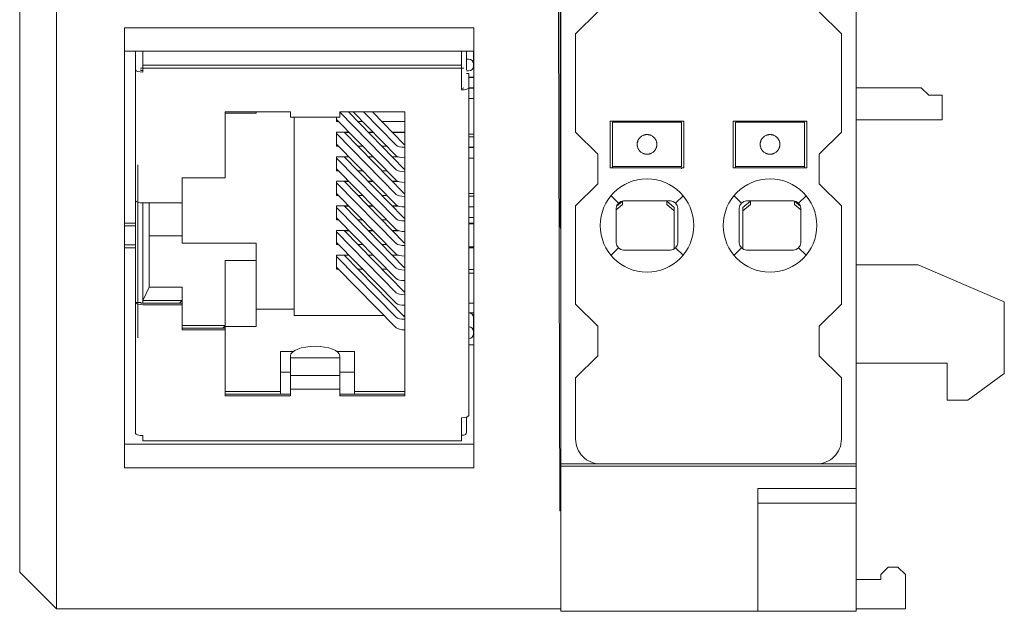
# Model space of a CAD drawing. Header units: millimetres. Extents: x 35 to 385, y -587 to 211.
# Tile 127 of 133: x 157 to 197, y 104 to 128. Entities that reach past the tile are written whole.
import ezdxf

# ---------------------------------------------------------------- set-up
doc = ezdxf.new("R2010")
doc.units = ezdxf.units.MM
for name, color, linetype, true_color in [('1', 7, 'Continuous', 0xffffff), ('10', 7, 'Continuous', 0xffffff), ('11', 7, 'Continuous', 0xffffff)]:
    doc.layers.add(name, color=color, linetype=linetype, true_color=true_color)

msp = doc.modelspace()

# ---------------------------------------------------------------- linework, layer by layer
at = {"layer": '1', "color": 155, "linetype": 'Continuous', "lineweight": 18}
for p, q in [((161.558, 126.433), (161.558, 127.195)), ((161.858, 126.719), (161.858, 127.195)), ((174.808, 127.195), (174.808, 126.719)), ((175.008, 126.432), (175.008, 127.195)), ((175.298, 126.673), (175.298, 127.195)), ((175.298, 126.958), (175.308, 126.958)), ((161.858, 126.342), (161.858, 126.719)), ((174.808, 126.719), (174.808, 126.342)), ((175.098, 126.863), (175.008, 126.863)), ((175.298, 126.578), (175.298, 126.673)), ((161.558, 126.433), (161.558, 121.108)), ((174.808, 126.342), (174.808, 125.613)), ((175.008, 126.387), (175.098, 126.387)), ((175.008, 126.283), (175.108, 126.283)), ((175.108, 125.704), (175.108, 126.283)), ((175.308, 126.129), (175.108, 126.129)), ((175.308, 126.127), (175.108, 126.127)), ((175.108, 112.369), (175.108, 125.704)), ((175.308, 125.699), (175.108, 125.699)), ((175.308, 125.691), (175.108, 125.691)), ((190.851, 125.695), (193.501, 125.695)), ((193.501, 125.695), (193.801, 125.395)), ((194.351, 125.395), (193.801, 125.395)), ((194.351, 125.395), (194.351, 124.395)), ((175.308, 125.262), (175.108, 125.262)), ((167.858, 124.718), (165.208, 124.718)), ((165.208, 124.718), (165.208, 122.036)), ((165.208, 124.664), (166.458, 124.664)), ((166.458, 124.664), (166.458, 124.718)), ((167.858, 124.509), (167.858, 124.718)), ((167.858, 124.509), (169.858, 124.509)), ((168.008, 124.509), (168.008, 116.433)), ((169.731, 124.509), (169.731, 124.325)), ((169.858, 124.718), (169.858, 124.509)), ((172.508, 124.718), (169.858, 124.718)), ((169.858, 124.706), (172.148, 122.364)), ((172.484, 122.395), (170.212, 124.718)), ((172.148, 122.936), (170.405, 124.718)), ((170.825, 124.718), (172.148, 123.364)), ((172.484, 123.395), (171.19, 124.718)), ((172.508, 113.173), (172.508, 124.718)), ((172.148, 121.936), (169.731, 124.407)), ((169.731, 124.325), (169.811, 124.325)), ((170.596, 124.325), (170.79, 124.325)), ((171.574, 124.325), (172.508, 124.325)), ((190.851, 124.395), (194.351, 124.395)), ((169.731, 123.896), (169.731, 123.325)), ((170.231, 123.896), (169.731, 123.896)), ((169.731, 123.835), (172.148, 121.364)), ((172.484, 121.394), (170.037, 123.896)), ((170.045, 123.888), (170.239, 123.888)), ((171.209, 123.896), (171.015, 123.896)), ((171.023, 123.888), (171.217, 123.888)), ((172.508, 123.896), (171.993, 123.896)), ((172.001, 123.888), (172.508, 123.888)), ((175.308, 123.814), (175.108, 123.814)), ((175.308, 123.708), (175.108, 123.708)), ((172.148, 120.935), (169.731, 123.407)), ((169.731, 123.325), (169.811, 123.325)), ((170.596, 123.325), (170.79, 123.325)), ((171.574, 123.325), (171.768, 123.325)), ((175.308, 123.279), (175.108, 123.279)), ((169.731, 122.896), (169.731, 122.325)), ((170.231, 122.896), (169.731, 122.896)), ((172.484, 120.394), (170.037, 122.896)), ((170.045, 122.888), (170.239, 122.888)), ((171.209, 122.896), (171.015, 122.896)), ((171.023, 122.888), (171.217, 122.888)), ((172.217, 122.896), (171.993, 122.896)), ((172.001, 122.888), (172.242, 122.888)), ((175.308, 123.271), (175.108, 123.271)), ((169.731, 122.835), (172.148, 120.364)), ((175.308, 122.843), (175.108, 122.843)), ((172.148, 119.935), (169.731, 122.407)), ((169.731, 122.325), (169.811, 122.325)), ((170.596, 122.325), (170.79, 122.325)), ((171.574, 122.325), (171.768, 122.325)), ((163.458, 122.036), (163.458, 121.017)), ((165.208, 122.036), (163.458, 122.036)), ((169.731, 121.896), (169.731, 121.324)), ((169.731, 121.896), (170.231, 121.896)), ((169.731, 121.835), (172.148, 119.364)), ((172.484, 119.394), (170.037, 121.896)), ((170.239, 121.888), (170.045, 121.888)), ((171.015, 121.896), (171.209, 121.896)), ((171.217, 121.888), (171.023, 121.888)), ((171.993, 121.896), (172.217, 121.896)), ((172.242, 121.888), (172.001, 121.888)), ((172.148, 118.935), (169.731, 121.406)), ((169.811, 121.324), (169.731, 121.324)), ((170.79, 121.324), (170.596, 121.324)), ((171.768, 121.324), (171.574, 121.324)), ((175.308, 121.395), (175.108, 121.395)), ((175.308, 121.288), (175.108, 121.288)), ((161.558, 116.965), (161.558, 121.108)), ((163.458, 121.017), (161.858, 121.017)), ((161.858, 121.017), (161.858, 116.948)), ((162.108, 121.017), (162.108, 117.591)), ((163.458, 121.017), (163.458, 119.373)), ((169.731, 120.896), (169.731, 120.324)), ((169.731, 120.896), (170.231, 120.896)), ((172.484, 118.394), (170.037, 120.896)), ((170.239, 120.887), (170.045, 120.887)), ((171.015, 120.896), (171.209, 120.896)), ((171.217, 120.887), (171.023, 120.887)), ((171.993, 120.896), (172.217, 120.896)), ((172.242, 120.887), (172.001, 120.887)), ((169.731, 120.835), (172.148, 118.364)), ((175.308, 120.86), (175.108, 120.86)), ((175.308, 120.852), (175.108, 120.852)), ((172.148, 117.935), (169.731, 120.406)), ((169.811, 120.324), (169.731, 120.324)), ((170.79, 120.324), (170.596, 120.324)), ((171.768, 120.324), (171.574, 120.324)), ((175.308, 120.423), (175.108, 120.423)), ((163.458, 119.678), (162.108, 119.678)), ((169.731, 119.896), (169.731, 119.324)), ((169.731, 119.896), (170.231, 119.896)), ((169.731, 119.835), (172.148, 117.363)), ((172.484, 117.394), (170.037, 119.896)), ((170.239, 119.887), (170.045, 119.887)), ((171.015, 119.896), (171.209, 119.896)), ((171.217, 119.887), (171.023, 119.887)), ((171.993, 119.896), (172.217, 119.896)), ((172.242, 119.887), (172.001, 119.887)), ((163.458, 119.373), (166.458, 119.373)), ((166.458, 119.373), (166.458, 118.673)), ((172.148, 116.935), (169.731, 119.406)), ((169.811, 119.324), (169.731, 119.324)), ((170.79, 119.324), (170.596, 119.324)), ((171.768, 119.324), (171.574, 119.324)), ((169.731, 118.895), (169.731, 118.324)), ((169.731, 118.895), (170.231, 118.895)), ((172.484, 116.394), (170.037, 118.895)), ((170.239, 118.887), (170.045, 118.887)), ((171.015, 118.895), (171.209, 118.895)), ((171.217, 118.887), (171.023, 118.887)), ((171.993, 118.895), (172.217, 118.895)), ((172.242, 118.887), (172.001, 118.887)), ((165.208, 116.055), (165.208, 118.673)), ((165.208, 118.673), (166.458, 118.673)), ((166.458, 118.673), (166.458, 115.992)), ((169.731, 118.835), (172.148, 116.363)), ((190.851, 118.495), (193.374, 118.495)), ((193.374, 118.495), (196.874, 116.995)), ((172.148, 115.935), (169.731, 118.406)), ((169.811, 118.324), (169.731, 118.324)), ((170.79, 118.324), (170.596, 118.324)), ((171.768, 118.324), (171.574, 118.324)), ((175.308, 118.308), (175.108, 118.308)), ((175.108, 118.156), (175.308, 118.156)), ((162.108, 117.591), (161.872, 117.074)), ((162.108, 117.591), (163.458, 117.591)), ((163.458, 117.074), (163.458, 117.591)), ((161.758, 116.965), (161.558, 116.965)), ((161.558, 116.965), (161.558, 111.64)), ((161.858, 116.934), (163.458, 116.934)), ((161.858, 116.874), (163.458, 116.874)), ((163.458, 116.934), (163.458, 117.074)), ((163.458, 116.934), (163.458, 116.874)), ((163.458, 116.874), (163.458, 115.854)), ((196.874, 116.995), (196.874, 114.073)), ((166.458, 116.692), (168.008, 116.692)), ((175.308, 116.547), (175.108, 116.547)), ((168.008, 116.433), (171.661, 116.433)), ((172.445, 116.433), (172.508, 116.433)), ((175.298, 115.786), (175.298, 116.351)), ((175.298, 116.071), (175.308, 116.071)), ((163.458, 115.915), (165.208, 115.915)), ((163.458, 115.854), (165.208, 115.854)), ((165.208, 115.915), (165.208, 116.055)), ((166.458, 115.992), (165.208, 115.992)), ((165.208, 115.915), (165.208, 115.854)), ((165.208, 115.854), (165.208, 113.173)), ((175.298, 115.786), (175.298, 115.69)), ((167.458, 114.972), (167.458, 113.373)), ((167.458, 114.972), (167.967, 114.972)), ((169.748, 114.972), (170.458, 114.972)), ((170.458, 114.972), (170.458, 113.373)), ((175.308, 115.241), (175.108, 115.241)), ((167.858, 114.731), (167.858, 114.796)), ((167.858, 114.696), (167.858, 114.731)), ((167.858, 114.004), (167.858, 114.696)), ((169.858, 114.796), (169.858, 114.731)), ((169.858, 114.731), (169.858, 114.696)), ((169.858, 114.696), (169.858, 114.004)), ((194.551, 114.495), (190.851, 114.495)), ((194.551, 112.995), (194.551, 114.495)), ((167.858, 114.124), (167.458, 114.124)), ((170.458, 114.124), (169.858, 114.124)), ((196.874, 114.073), (195.39, 112.995)), ((167.858, 113.992), (167.858, 114.004)), ((167.858, 113.541), (167.858, 113.992)), ((169.858, 114.004), (169.858, 113.992)), ((169.858, 113.992), (169.858, 113.541)), ((167.458, 113.373), (167.458, 113.248)), ((167.858, 113.173), (167.858, 113.541)), ((169.858, 113.541), (169.858, 113.173)), ((170.458, 113.248), (170.458, 113.373)), ((165.208, 113.234), (167.858, 113.234)), ((165.208, 113.173), (167.858, 113.173)), ((167.458, 113.234), (167.458, 113.248)), ((169.858, 113.234), (172.508, 113.234)), ((169.858, 113.173), (172.508, 113.173)), ((170.458, 113.248), (170.458, 113.234)), ((195.39, 112.995), (194.551, 112.995)), ((174.808, 111.549), (174.808, 112.278)), ((175.008, 111.668), (175.008, 112.301)), ((161.858, 111.34), (161.858, 111.549)), ((161.858, 111.34), (174.808, 111.34)), ((174.808, 111.568), (174.908, 111.568)), ((174.808, 111.549), (174.808, 111.34))]:
    msp.add_line(p, q, dxfattribs=at)
at = {"layer": '1', "color": 155, "linetype": 'Continuous', "lineweight": 13}
for p, q in [((174.908, 126.497), (161.758, 126.497)), ((174.808, 126.627), (161.858, 126.627)), ((161.558, 121.107), (161.558, 126.432)), ((175.108, 112.368), (175.108, 125.703)), ((161.658, 115.53), (161.658, 122.569)), ((161.558, 111.639), (161.558, 116.964)), ((161.864, 117.043), (163.443, 117.043)), ((163.458, 117.073), (163.458, 116.874)), ((175.308, 116.937), (175.108, 116.937)), ((163.443, 116.024), (165.193, 116.024)), ((165.208, 116.054), (165.208, 115.854)), ((167.858, 114.717), (169.858, 114.717)), ((169.858, 113.997), (167.858, 113.997)), ((165.193, 113.343), (167.458, 113.343)), ((169.858, 113.435), (167.858, 113.435)), ((170.458, 113.343), (172.523, 113.343))]:
    msp.add_line(p, q, dxfattribs=at)
at = {"layer": '1', "color": 155, "linetype": 'Continuous', "lineweight": 18}
msp.add_arc((174.908, 111.668), 0.1, 270, 0, dxfattribs=at)
for centre, major_axis, ratio, start_param, end_param in [((175.098, 126.673), (0.2, 0), 0.952524, 0, 1.570796), ((175.098, 126.578), (0.2, 0), 0.952524, 4.712389, 6.283185), ((161.858, 126.433), (-0.3, 0), 0.304463, 0, 1.570796), ((161.858, 126.433), (0.1, 0), 0.304463, 3.141593, 4.712389), ((174.808, 125.704), (0.1, 0), 0.304463, 4.712389, 6.283185), ((174.808, 125.704), (-0.3, 0), 0.304463, 1.570796, 3.141593), ((172.508, 123.397), (-0.375, 0), 0.304463, 0.289436, 1.570796), ((172.508, 123.397), (0.025, 0), 0.304463, 3.431029, 4.712389), ((172.508, 122.968), (0.375, 0), 0.304463, 3.431029, 4.712389), ((172.508, 122.397), (-0.375, 0), 0.304463, 0.289436, 1.570796), ((172.508, 122.397), (0.025, 0), 0.304463, 3.431029, 4.712389), ((172.508, 121.968), (0.375, 0), 0.304463, 3.431029, 4.712389), ((172.508, 121.397), (-0.375, 0), 0.304463, 0.289436, 1.570796), ((172.508, 121.397), (0.025, 0), 0.304463, 3.431029, 4.712389), ((161.858, 121.108), (0.3, 0), 0.304463, 3.141593, 4.712389), ((172.508, 120.968), (0.375, 0), 0.304463, 3.431029, 4.712389), ((172.508, 120.396), (-0.375, 0), 0.304463, 0.289436, 1.570796), ((172.508, 120.396), (0.025, 0), 0.304463, 3.431029, 4.712389), ((172.508, 119.968), (0.375, 0), 0.304463, 3.431029, 4.712389), ((172.508, 119.396), (-0.375, 0), 0.304463, 0.289436, 1.570796), ((172.508, 119.396), (0.025, 0), 0.304463, 3.431029, 4.712389), ((172.508, 118.968), (0.375, 0), 0.304463, 3.431029, 4.712389), ((172.508, 118.396), (-0.375, 0), 0.304463, 0.289436, 1.570796), ((172.508, 118.396), (0.025, 0), 0.304463, 3.431029, 4.712389), ((172.508, 117.968), (0.375, 0), 0.304463, 3.431029, 4.712389), ((172.508, 117.396), (-0.375, 0), 0.304463, 0.289436, 1.570796), ((172.508, 117.396), (0.025, 0), 0.304463, 3.431029, 4.712389), ((161.858, 116.965), (-0.3, 0), 0.304463, 0, 1.570796), ((161.858, 116.965), (0.1, 0), 0.304463, 3.141593, 4.712389), ((161.872, 116.979), (0.0043, 0.1), 0.132055, 0.315058, 1.885855), ((163.358, 116.979), (0.0988, 0.0988), 0.155933, 4.557701, 6.128498), ((172.508, 116.967), (0.375, 0), 0.304463, 3.431029, 4.712389), ((172.508, 116.396), (-0.375, 0), 0.304463, 0.289436, 1.570796), ((172.508, 116.396), (0.025, 0), 0.304463, 3.431029, 4.712389), ((165.108, 115.959), (0.0988, 0.0988), 0.155933, 4.557701, 6.128498), ((172.508, 115.967), (0.375, 0), 0.304463, 3.431029, 4.712389), ((175.098, 115.786), (0.2, 0), 0.952524, 0, 1.520754), ((175.098, 115.69), (0.2, 0), 0.952524, 4.762431, 6.283185), ((168.858, 114.796), (-1, 0), 0.386323, 3.141593, 6.283185), ((174.808, 112.369), (0.3, 0), 0.304463, 4.712389, 6.283185), ((161.858, 111.64), (0.3, 0), 0.304463, 3.141593, 4.712389)]:
    msp.add_ellipse(centre, major_axis=major_axis, ratio=ratio, start_param=start_param, end_param=end_param, dxfattribs=at)
msp.add_open_spline([(161.558, 126.343), (161.558, 126.319), (161.558, 126.371), (161.558, 126.501)], degree=3, dxfattribs=at)
msp.add_open_spline([(175.298, 116.351), (175.298, 116.363), (175.296, 116.376), (175.293, 116.394), (175.291, 116.401), (175.287, 116.413), (175.285, 116.419), (175.277, 116.437), (175.271, 116.448), (175.257, 116.469), (175.248, 116.479), (175.23, 116.498), (175.22, 116.506), (175.204, 116.517), (175.198, 116.52), (175.186, 116.526), (175.175, 116.532), (175.162, 116.536), (175.15, 116.54), (175.143, 116.542), (175.127, 116.545), (175.118, 116.546), (175.108, 116.547)], degree=3, knots=[0, 0, 0, 0, 0.129082, 0.129082, 0.193623, 0.193623, 0.258164, 0.258164, 0.387246, 0.387246, 0.516329, 0.516329, 0.645411, 0.645411, 0.709952, 0.709952, 0.774493, 0.839034, 0.839034, 0.903575, 0.903575, 1, 1, 1, 1], dxfattribs=at)
at = {"layer": '10', "color": 155, "linetype": 'Continuous', "lineweight": 18}
for p, q in [((178.851, 168.798), (178.851, 110.398)), ((190.851, 168.798), (190.851, 110.398)), ((180.351, 128.799), (179.448, 127.896)), ((190.254, 127.896), (189.351, 128.799)), ((179.45, 123.899), (179.448, 127.896)), ((190.254, 127.896), (190.252, 123.899)), ((180.851, 124.348), (183.851, 124.348)), ((180.851, 122.448), (180.851, 124.348)), ((180.951, 124.098), (180.951, 124.298)), ((183.751, 124.298), (180.951, 124.298)), ((180.951, 124.098), (180.951, 123.952)), ((181.051, 124.298), (181.051, 124.348)), ((183.451, 124.348), (183.451, 124.298)), ((183.751, 124.298), (183.751, 124.098)), ((183.751, 124.098), (183.751, 123.952)), ((183.851, 124.348), (183.851, 122.448)), ((185.851, 122.448), (185.851, 124.348)), ((185.851, 124.348), (188.851, 124.348)), ((185.951, 124.098), (185.951, 124.298)), ((188.751, 124.298), (185.951, 124.298)), ((185.951, 124.098), (185.951, 123.952)), ((186.251, 124.298), (186.251, 124.348)), ((188.651, 124.348), (188.651, 124.298)), ((188.751, 124.298), (188.751, 124.098)), ((188.751, 124.098), (188.751, 123.952)), ((188.851, 124.348), (188.851, 122.448)), ((179.45, 123.899), (180.351, 122.998)), ((180.951, 123.759), (180.951, 123.952)), ((180.951, 123.688), (180.951, 123.759)), ((180.951, 123.398), (180.951, 123.688)), ((183.751, 123.952), (183.751, 123.759)), ((183.751, 123.759), (183.751, 123.688)), ((183.751, 123.688), (183.751, 123.398)), ((185.951, 123.759), (185.951, 123.952)), ((185.951, 123.688), (185.951, 123.759)), ((185.951, 123.398), (185.951, 123.688)), ((188.751, 123.952), (188.751, 123.759)), ((188.751, 123.759), (188.751, 123.688)), ((188.751, 123.688), (188.751, 123.398)), ((189.351, 122.998), (190.252, 123.899)), ((180.951, 123.108), (180.951, 123.398)), ((183.751, 123.398), (183.751, 123.108)), ((185.951, 123.108), (185.951, 123.398)), ((188.751, 123.398), (188.751, 123.108)), ((180.351, 121.799), (180.351, 122.998)), ((180.951, 123.037), (180.951, 123.108)), ((180.951, 122.844), (180.951, 123.037)), ((183.751, 123.108), (183.751, 123.037)), ((183.751, 123.037), (183.751, 122.844)), ((185.951, 123.037), (185.951, 123.108)), ((185.951, 122.844), (185.951, 123.037)), ((188.751, 123.108), (188.751, 123.037)), ((188.751, 123.037), (188.751, 122.844)), ((189.351, 122.998), (189.351, 121.799)), ((180.951, 122.844), (180.951, 122.698)), ((180.951, 122.498), (180.951, 122.698)), ((180.951, 122.448), (180.951, 122.498)), ((180.951, 122.498), (183.751, 122.498)), ((183.751, 122.844), (183.751, 122.698)), ((183.751, 122.698), (183.751, 122.498)), ((185.951, 122.844), (185.951, 122.698)), ((185.951, 122.498), (185.951, 122.698)), ((185.951, 122.448), (185.951, 122.498)), ((185.951, 122.498), (188.751, 122.498)), ((188.751, 122.844), (188.751, 122.698)), ((188.751, 122.698), (188.751, 122.498)), ((188.751, 122.498), (188.751, 122.448)), ((183.851, 122.448), (180.851, 122.448)), ((183.751, 122.448), (183.751, 122.397)), ((188.851, 122.448), (185.851, 122.448)), ((180.351, 121.799), (179.448, 120.896)), ((190.254, 120.896), (189.351, 121.799)), ((179.45, 116.899), (179.448, 120.896)), ((181.351, 120.955), (181.101, 120.742)), ((181.114, 120.884), (181.351, 121.086)), ((181.351, 121.04), (181.351, 121.086)), ((181.351, 120.955), (181.351, 121.04)), ((181.401, 121.098), (183.301, 121.098)), ((183.151, 121.086), (183.451, 120.831)), ((183.151, 121.086), (183.151, 121.04)), ((183.151, 121.04), (183.151, 120.955)), ((183.451, 120.699), (183.151, 120.955)), ((186.251, 120.831), (186.551, 121.086)), ((186.551, 120.955), (186.251, 120.699)), ((186.401, 121.098), (188.301, 121.098)), ((186.551, 121.04), (186.551, 121.086)), ((186.551, 120.955), (186.551, 121.04)), ((188.351, 121.086), (188.589, 120.884)), ((188.351, 121.086), (188.351, 121.04)), ((188.351, 121.04), (188.351, 120.955)), ((188.601, 120.742), (188.351, 120.955)), ((190.254, 120.896), (190.252, 116.899)), ((181.101, 119.398), (181.101, 120.798)), ((183.451, 120.831), (183.451, 120.699)), ((183.451, 120.699), (183.451, 119.138)), ((183.601, 120.798), (183.601, 119.398)), ((186.101, 119.398), (186.101, 120.798)), ((186.251, 120.699), (186.251, 120.831)), ((186.251, 119.138), (186.251, 120.699)), ((188.601, 120.798), (188.601, 119.398)), ((183.301, 119.098), (181.401, 119.098)), ((188.301, 119.098), (186.401, 119.098)), ((179.45, 116.899), (180.351, 115.998)), ((189.351, 115.998), (190.252, 116.899)), ((180.351, 114.799), (180.351, 115.998)), ((189.351, 115.998), (189.351, 114.799)), ((180.351, 114.799), (179.448, 113.896)), ((190.254, 113.896), (189.351, 114.799)), ((179.45, 111.401), (179.448, 113.896)), ((190.254, 113.896), (190.253, 111.402)), ((178.851, 110.298), (178.851, 110.398)), ((178.851, 110.398), (180.45, 110.398)), ((178.851, 110.298), (178.851, 108.392)), ((190.851, 110.298), (178.851, 110.298)), ((189.253, 110.398), (180.45, 110.398)), ((189.253, 110.398), (190.851, 110.398)), ((190.851, 110.398), (190.851, 110.298)), ((190.851, 110.298), (190.851, 109.4)), ((186.851, 109.4), (186.851, 108.395)), ((190.851, 104.398), (190.851, 108.798)), ((178.851, 104.398), (178.851, 108.392)), ((186.851, 108.395), (186.851, 104.398)), ((180.151, 104.398), (182.851, 104.398)), ((186.851, 104.398), (190.851, 104.398))]:
    msp.add_line(p, q, dxfattribs=at)
at = {"layer": '10', "color": 155, "linetype": 'Continuous', "lineweight": 13}
for p, q in [((180.951, 124.298), (182.351, 124.298)), ((182.351, 124.298), (183.751, 124.298)), ((185.951, 124.298), (187.351, 124.298)), ((187.351, 124.298), (188.751, 124.298)), ((183.751, 122.498), (180.951, 122.498)), ((188.751, 122.498), (185.951, 122.498)), ((180.889, 121.311), (181.189, 121.01)), ((183.513, 121.01), (183.814, 121.311)), ((185.889, 121.311), (186.189, 121.01)), ((188.513, 121.01), (188.814, 121.311)), ((181.189, 119.186), (180.889, 118.885)), ((183.814, 118.885), (183.513, 119.186)), ((186.189, 119.186), (185.889, 118.885)), ((188.814, 118.885), (188.513, 119.186)), ((186.851, 104.398), (178.851, 104.398))]:
    msp.add_line(p, q, dxfattribs=at)
at = {"layer": '10', "color": 155, "linetype": 'Continuous', "lineweight": 18}
for centre, radius, start, end in [((188.701, 124.248), 0.15, 0, 41.8106), ((182.351, 123.398), 0.4, 295.6172, 313.5177), ((187.351, 123.398), 0.4, 295.6172, 313.5177), ((182.351, 120.098), 1.9, 90, 270), ((182.351, 120.098), 1.9, 270, 90), ((187.351, 120.098), 1.9, 90, 270), ((187.351, 120.098), 1.9, 270, 90), ((181.401, 120.798), 0.3, 90, 180), ((183.301, 120.798), 0.3, 0, 90), ((186.401, 120.798), 0.3, 90, 180), ((188.301, 120.798), 0.3, 0, 90), ((181.401, 119.398), 0.3, 180, 270), ((183.301, 119.398), 0.3, 270, 0), ((186.401, 119.398), 0.3, 180, 270), ((188.301, 119.398), 0.3, 270, 0), ((180.45, 111.398), 1, 179.8361, 270), ((189.253, 111.398), 1, 270, 0.2108)]:
    msp.add_arc(centre, radius, start, end, dxfattribs=at)
for centre, major_axis, start_param, end_param in [((182.351, 123.398), (-0.227, 0.329), 6.12653, 6.438953), ((182.351, 123.398), (0.283, 0.283), 0.025872, 0.338295), ((187.351, 123.398), (-0.227, 0.329), 6.12653, 6.438953), ((187.351, 123.398), (0.283, 0.283), 0.025872, 0.338295), ((182.351, 123.398), (0.221, 0.334), 2.966579, 3.279001), ((187.351, 123.398), (0.221, 0.334), 2.966579, 3.279001)]:
    msp.add_ellipse(centre, major_axis=major_axis, ratio=1, start_param=start_param, end_param=end_param, dxfattribs=at)
for points, knots in [([(181.951, 123.398), (181.951, 123.415), (181.952, 123.433), (181.956, 123.458), (181.957, 123.466), (181.96, 123.483), (181.962, 123.491), (181.968, 123.515), (181.973, 123.53), (181.982, 123.551), (181.985, 123.558), (181.991, 123.572), (181.994, 123.578), (182.004, 123.597), (182.011, 123.609), (182.022, 123.625), (182.025, 123.63), (182.032, 123.639), (182.036, 123.644), (182.046, 123.657), (182.053, 123.665), (182.066, 123.678), (182.071, 123.684), (182.076, 123.688)], [0, 0, 0, 0, 0.125, 0.125, 0.1875, 0.1875, 0.25, 0.25, 0.375, 0.375, 0.4375, 0.4375, 0.5, 0.5, 0.625, 0.625, 0.6875, 0.6875, 0.75, 0.75, 0.875, 0.875, 1, 1, 1, 1]), ([(182.627, 123.688), (182.631, 123.684), (182.637, 123.678), (182.649, 123.665), (182.656, 123.657), (182.667, 123.644), (182.67, 123.64), (182.677, 123.63), (182.681, 123.625), (182.691, 123.609), (182.698, 123.597), (182.708, 123.578), (182.712, 123.572), (182.718, 123.558), (182.721, 123.551), (182.729, 123.53), (182.734, 123.515), (182.74, 123.491), (182.742, 123.483), (182.745, 123.466), (182.748, 123.45), (182.75, 123.433), (182.751, 123.415), (182.751, 123.407), (182.751, 123.398)], [0, 0, 0, 0, 0.125, 0.125, 0.25, 0.25, 0.3125, 0.3125, 0.375, 0.375, 0.5, 0.5, 0.5625, 0.5625, 0.625, 0.625, 0.75, 0.75, 0.8125, 0.8125, 0.875, 0.9375, 0.9375, 1, 1, 1, 1]), ([(186.951, 123.398), (186.951, 123.415), (186.952, 123.433), (186.956, 123.458), (186.957, 123.466), (186.96, 123.483), (186.962, 123.491), (186.968, 123.515), (186.973, 123.53), (186.982, 123.551), (186.985, 123.558), (186.991, 123.572), (186.994, 123.578), (187.004, 123.597), (187.011, 123.609), (187.022, 123.625), (187.025, 123.63), (187.032, 123.639), (187.036, 123.644), (187.046, 123.657), (187.053, 123.665), (187.066, 123.678), (187.071, 123.684), (187.076, 123.688)], [0, 0, 0, 0, 0.125, 0.125, 0.1875, 0.1875, 0.25, 0.25, 0.375, 0.375, 0.4375, 0.4375, 0.5, 0.5, 0.625, 0.625, 0.6875, 0.6875, 0.75, 0.75, 0.875, 0.875, 1, 1, 1, 1]), ([(187.627, 123.688), (187.631, 123.684), (187.637, 123.678), (187.649, 123.665), (187.656, 123.657), (187.667, 123.644), (187.67, 123.64), (187.677, 123.63), (187.681, 123.625), (187.691, 123.609), (187.698, 123.597), (187.708, 123.578), (187.712, 123.572), (187.718, 123.558), (187.721, 123.551), (187.729, 123.53), (187.734, 123.515), (187.74, 123.491), (187.742, 123.483), (187.745, 123.466), (187.748, 123.45), (187.75, 123.433), (187.751, 123.415), (187.751, 123.407), (187.751, 123.398)], [0, 0, 0, 0, 0.125, 0.125, 0.25, 0.25, 0.3125, 0.3125, 0.375, 0.375, 0.5, 0.5, 0.5625, 0.5625, 0.625, 0.625, 0.75, 0.75, 0.8125, 0.8125, 0.875, 0.9375, 0.9375, 1, 1, 1, 1]), ([(182.076, 123.108), (182.071, 123.112), (182.066, 123.118), (182.053, 123.131), (182.047, 123.138), (182.036, 123.152), (182.032, 123.156), (182.025, 123.166), (182.022, 123.171), (182.011, 123.187), (182.004, 123.199), (181.994, 123.217), (181.991, 123.224), (181.985, 123.237), (181.982, 123.244), (181.973, 123.266), (181.968, 123.281), (181.962, 123.305), (181.96, 123.313), (181.957, 123.329), (181.954, 123.346), (181.953, 123.363), (181.952, 123.38), (181.951, 123.389), (181.951, 123.398)], [0, 0, 0, 0, 0.125, 0.125, 0.25, 0.25, 0.3125, 0.3125, 0.375, 0.375, 0.5, 0.5, 0.5625, 0.5625, 0.625, 0.625, 0.75, 0.75, 0.8125, 0.8125, 0.875, 0.9375, 0.9375, 1, 1, 1, 1]), ([(182.751, 123.398), (182.751, 123.38), (182.75, 123.363), (182.747, 123.338), (182.745, 123.33), (182.742, 123.313), (182.74, 123.305), (182.734, 123.281), (182.729, 123.266), (182.721, 123.245), (182.718, 123.238), (182.712, 123.224), (182.708, 123.218), (182.698, 123.199), (182.692, 123.187), (182.681, 123.171), (182.677, 123.166), (182.67, 123.156), (182.667, 123.152), (182.656, 123.139), (182.649, 123.131), (182.637, 123.118), (182.631, 123.112), (182.627, 123.108)], [0, 0, 0, 0, 0.125, 0.125, 0.1875, 0.1875, 0.25, 0.25, 0.375, 0.375, 0.4375, 0.4375, 0.5, 0.5, 0.625, 0.625, 0.6875, 0.6875, 0.75, 0.75, 0.875, 0.875, 1, 1, 1, 1]), ([(187.076, 123.108), (187.071, 123.112), (187.066, 123.118), (187.053, 123.131), (187.047, 123.138), (187.036, 123.152), (187.032, 123.156), (187.025, 123.166), (187.022, 123.171), (187.011, 123.187), (187.004, 123.199), (186.994, 123.217), (186.991, 123.224), (186.985, 123.237), (186.982, 123.244), (186.973, 123.266), (186.968, 123.281), (186.962, 123.305), (186.96, 123.313), (186.957, 123.329), (186.954, 123.346), (186.953, 123.363), (186.952, 123.38), (186.951, 123.389), (186.951, 123.398)], [0, 0, 0, 0, 0.125, 0.125, 0.25, 0.25, 0.3125, 0.3125, 0.375, 0.375, 0.5, 0.5, 0.5625, 0.5625, 0.625, 0.625, 0.75, 0.75, 0.8125, 0.8125, 0.875, 0.9375, 0.9375, 1, 1, 1, 1]), ([(187.751, 123.398), (187.751, 123.38), (187.75, 123.363), (187.747, 123.338), (187.745, 123.33), (187.742, 123.313), (187.74, 123.305), (187.734, 123.281), (187.729, 123.266), (187.721, 123.245), (187.718, 123.238), (187.712, 123.224), (187.708, 123.218), (187.698, 123.199), (187.692, 123.187), (187.681, 123.171), (187.677, 123.166), (187.67, 123.156), (187.667, 123.152), (187.656, 123.139), (187.649, 123.131), (187.637, 123.118), (187.631, 123.112), (187.627, 123.108)], [0, 0, 0, 0, 0.125, 0.125, 0.1875, 0.1875, 0.25, 0.25, 0.375, 0.375, 0.4375, 0.4375, 0.5, 0.5, 0.625, 0.625, 0.6875, 0.6875, 0.75, 0.75, 0.875, 0.875, 1, 1, 1, 1]), ([(190.851, 109.399), (190.851, 109.399), (190.851, 109.242), (190.851, 108.928), (190.851, 108.799), (190.851, 108.798), (190.851, 108.798)], [0, 0, 0, 0, 0.000813, 0.500103, 0.999301, 1, 1, 1, 1])]:
    msp.add_open_spline(points, degree=3, knots=knots, dxfattribs=at)
for points, degree in [([(182.524, 123.759), (182.522, 123.76), (182.517, 123.762), (182.508, 123.766), (182.496, 123.771), (182.483, 123.776), (182.466, 123.781), (182.447, 123.786), (182.426, 123.791), (182.403, 123.795), (182.377, 123.797), (182.351, 123.798), (182.325, 123.797), (182.3, 123.795), (182.277, 123.791), (182.255, 123.786), (182.236, 123.781), (182.22, 123.776), (182.206, 123.771), (182.195, 123.766), (182.185, 123.762), (182.181, 123.76), (182.178, 123.759)], 3), ([(187.524, 123.759), (187.522, 123.76), (187.517, 123.762), (187.508, 123.766), (187.496, 123.771), (187.483, 123.776), (187.466, 123.781), (187.447, 123.786), (187.426, 123.791), (187.403, 123.795), (187.377, 123.797), (187.351, 123.798), (187.325, 123.797), (187.3, 123.795), (187.277, 123.791), (187.255, 123.786), (187.236, 123.781), (187.22, 123.776), (187.206, 123.771), (187.195, 123.766), (187.185, 123.762), (187.181, 123.76), (187.178, 123.759)], 3), ([(182.178, 123.037), (182.181, 123.036), (182.185, 123.034), (182.195, 123.03), (182.206, 123.025), (182.22, 123.02), (182.236, 123.015), (182.255, 123.009), (182.277, 123.005), (182.3, 123.001), (182.325, 122.998), (182.351, 122.998), (182.377, 122.998), (182.403, 123.001), (182.426, 123.005), (182.447, 123.009), (182.466, 123.015), (182.483, 123.02), (182.496, 123.025), (182.508, 123.03), (182.517, 123.034), (182.522, 123.036), (182.524, 123.037)], 3), ([(187.178, 123.037), (187.181, 123.036), (187.185, 123.034), (187.195, 123.03), (187.206, 123.025), (187.22, 123.02), (187.236, 123.015), (187.255, 123.009), (187.277, 123.005), (187.3, 123.001), (187.325, 122.998), (187.351, 122.998), (187.377, 122.998), (187.403, 123.001), (187.426, 123.005), (187.447, 123.009), (187.466, 123.015), (187.483, 123.02), (187.496, 123.025), (187.508, 123.03), (187.517, 123.034), (187.522, 123.036), (187.524, 123.037)], 3), ([(190.851, 109.4), (186.851, 109.4)], 1), ([(186.851, 108.798), (190.851, 108.798)], 1), ([(178.851, 104.398), (179.285, 104.398), (179.718, 104.398), (180.151, 104.398)], 3), ([(182.851, 104.398), (184.185, 104.398), (185.518, 104.398), (186.851, 104.398)], 3)]:
    msp.add_open_spline(points, degree=degree, dxfattribs=at)
at = {"layer": '11', "color": 155, "linetype": 'Continuous', "lineweight": 18}
for p, q in [((178.815, 168.966), (178.815, 120.36)), ((156.851, 152.329), (156.851, 105.995)), ((156.851, 107.734), (156.851, 130.454)), ((158.351, 128.806), (158.351, 107.277)), ((178.749, 128.824), (178.806, 108.481)), ((161.108, 128.148), (161.108, 110.243)), ((161.108, 128.148), (175.308, 128.148)), ((175.308, 110.243), (175.308, 128.148)), ((175.308, 127.195), (161.108, 127.195)), ((161.108, 120.195), (161.558, 120.195)), ((161.108, 120.08), (161.558, 120.08)), ((175.108, 120.195), (175.308, 120.195)), ((175.108, 120.16), (175.308, 120.16)), ((178.848, 119.936), (178.817, 120.06)), ((161.108, 119.309), (161.558, 119.309)), ((178.851, 119.636), (178.851, 110.298)), ((161.108, 119.195), (161.558, 119.195)), ((175.108, 119.23), (175.308, 119.23)), ((175.108, 119.195), (175.308, 119.195)), ((161.108, 111.195), (175.308, 111.195)), ((175.308, 110.243), (161.108, 110.243)), ((178.806, 108.481), (178.851, 108.481)), ((156.851, 105.995), (156.851, 107.734)), ((158.351, 107.277), (158.351, 104.495)), ((178.851, 106.541), (178.851, 106.925)), ((178.851, 106.925), (178.851, 106.925)), ((178.851, 106.541), (178.851, 104.495)), ((191.851, 105.895), (192.151, 106.195)), ((192.551, 106.195), (192.151, 106.195)), ((192.551, 106.195), (192.851, 105.895)), ((156.851, 105.995), (158.351, 104.495)), ((158.351, 104.495), (156.851, 105.995)), ((191.851, 105.695), (190.851, 105.695)), ((191.851, 105.895), (191.851, 105.695)), ((192.851, 104.495), (192.851, 105.895)), ((178.851, 104.495), (158.351, 104.495)), ((178.851, 104.495), (162.352, 104.495)), ((178.851, 104.495), (178.851, 104.495)), ((192.851, 104.495), (190.851, 104.495))]:
    msp.add_line(p, q, dxfattribs=at)
at = {"layer": '11', "color": 155, "linetype": 'Continuous', "lineweight": 13}
for p, q in [((178.817, 120.07), (178.851, 120.07)), ((178.849, 119.926), (178.851, 119.926)), ((158.351, 104.495), (156.851, 105.995)), ((158.351, 104.495), (178.851, 104.495))]:
    msp.add_line(p, q, dxfattribs=at)
at = {"layer": '11', "color": 155, "linetype": 'Continuous', "lineweight": 18}
for centre, major_axis, start_param, end_param in [((178.817, 120.36), (0, 0.3), 1.570796, 3.106686), ((178.848, 119.636), (0, 0.3), 4.712389, 6.248279), ((178.815, 106.585), (0, 2.2), 0.041477, 0.531622), ((178.815, 106.585), (0, 2.2), 6.283185, 6.324662)]:
    msp.add_ellipse(centre, major_axis=major_axis, ratio=0.008727, start_param=start_param, end_param=end_param, dxfattribs=at)
for points, degree in [([(178.851, 108.785), (178.815, 108.785)], 1), ([(178.815, 108.783), (178.827, 108.783), (178.839, 108.783), (178.851, 108.783)], 3)]:
    msp.add_open_spline(points, degree=degree, dxfattribs=at)

doc.saveas('drawing.dxf')
